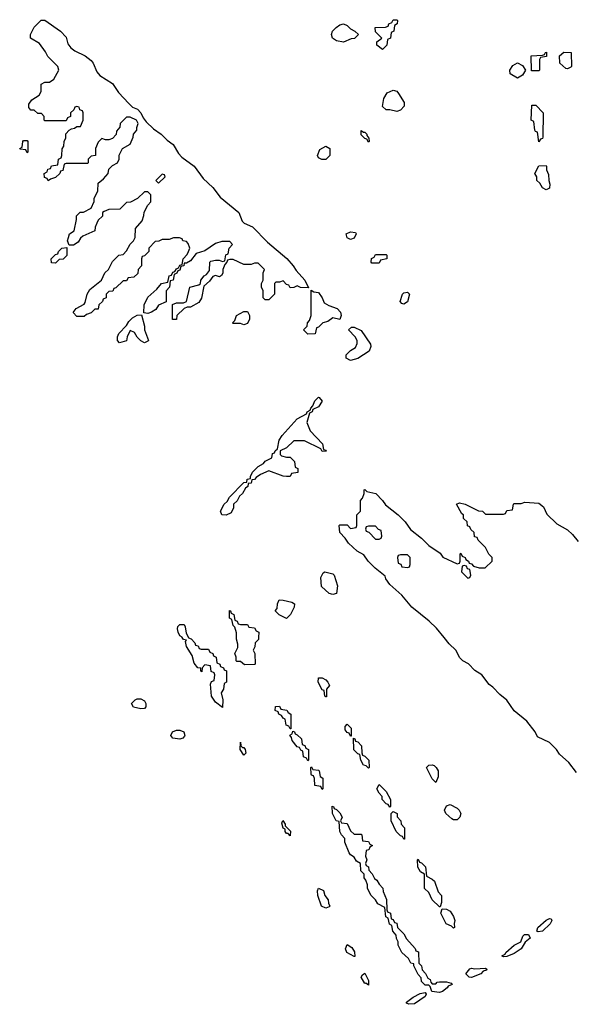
# Model space of a CAD drawing. Header units: inches. Extents: x 2722057 to 2913084, y 892730 to 1030005.
# Tile 128 of 231: x 2802508 to 2805635, y 1007938 to 1013474. Entities that reach past the tile are written whole.
import ezdxf

# ---------------------------------------------------------------- set-up
doc = ezdxf.new("R2010")
doc.units = ezdxf.units.IN
doc.header["$MEASUREMENT"] = 0
doc.layers.add('C8000', color=7, linetype='Continuous')
doc.layers.add('C8001', color=7, linetype='Continuous')

msp = doc.modelspace()

# ---------------------------------------------------------------- linework, layer by layer
at = {"layer": 'C8000', "color": 2, "elevation": 14}
for points in [[(2803457.1, 1010000), (2803458, 1009998), (2803472.7, 1009992.7), (2803494, 1009970), (2803498, 1009958), (2803512.7, 1009952.7), (2803518, 1009938), (2803530, 1009934), (2803570, 1009934), (2803578, 1009918), (2803594, 1009910), (2803598, 1009898), (2803614, 1009890), (2803618, 1009858), (2803634, 1009850), (2803638, 1009838), (2803654, 1009830), (2803658, 1009818), (2803672.7, 1009812.7), (2803672, 1009750), (2803658, 1009742), (2803654, 1009710), (2803642, 1009690), (2803652, 1009650), (2803650, 1009606), (2803610, 1009637.2), (2803587, 1009670), (2803582, 1009738), (2803587.3, 1009752.7), (2803602, 1009758), (2803606, 1009790), (2803602, 1009802), (2803586, 1009810), (2803582, 1009842), (2803550, 1009846), (2803534, 1009830), (2803532.7, 1009807.3), (2803528, 1009812), (2803528, 1009828), (2803510, 1009829), (2803490, 1009855.3), (2803479.3, 1009899.3), (2803446, 1009950), (2803442, 1009978), (2803446, 1009986), (2803430, 1009988.7), (2803423.2, 1010000)], [(2803852.3, 1010000), (2803851.6, 1009988.4), (2803834, 1009970), (2803831.6, 1009948.4), (2803822, 1009930), (2803832, 1009910), (2803834, 1009850), (2803830, 1009848), (2803772.7, 1009847.3), (2803750, 1009866), (2803730, 1009866), (2803726, 1009870), (2803726, 1009890), (2803718, 1009910), (2803736.4, 1009943.6), (2803736.4, 1009963.6), (2803728.4, 1009991.6), (2803728.1, 1010000)], [(2805642, 1009242), (2805597.5, 1009297.5), (2805545.2, 1009345.2), (2805528.7, 1009370), (2805488.7, 1009410), (2805422, 1009442), (2805408.7, 1009470), (2805362, 1009530), (2805290, 1009588.7), (2805250, 1009648.7), (2805210, 1009679), (2805170, 1009722), (2805150, 1009735.3), (2805108, 1009790), (2805070, 1009815.3), (2805032.7, 1009852.7), (2805002, 1009870), (2804985.6, 1009885.6), (2804962, 1009930), (2804925.6, 1009965.6), (2804897, 1010000)]]:
    msp.add_lwpolyline(points, dxfattribs=at)
for points in [[(2804230, 1009666), (2804226, 1009670), (2804222, 1009702), (2804210, 1009706), (2804188, 1009750), (2804190, 1009774), (2804210, 1009774), (2804230, 1009762), (2804242, 1009750), (2804251.1, 1009731.1), (2804234, 1009710), (2804234, 1009666)], [(2803190, 1009599), (2803149.2, 1009609.2), (2803138, 1009630), (2803158, 1009650), (2803170, 1009656), (2803190, 1009656), (2803210, 1009644.7), (2803218.8, 1009630), (2803218, 1009610), (2803210, 1009602)], [(2804030, 1009486), (2804022, 1009502), (2804008.4, 1009508.4), (2804002, 1009542), (2803990, 1009546), (2803982, 1009562), (2803966, 1009570), (2803962, 1009582), (2803946, 1009590), (2803947.3, 1009612.7), (2803970, 1009614), (2803978, 1009598), (2804011.6, 1009591.6), (2804018, 1009578), (2804034, 1009570), (2804034, 1009486)], [(2804370, 1009446), (2804362, 1009462), (2804350, 1009466), (2804340.4, 1009480.4), (2804340.4, 1009499.6), (2804350, 1009514), (2804374, 1009490), (2804374, 1009446)], [(2803410, 1009429.2), (2803370, 1009435.3), (2803359, 1009450), (2803368, 1009470), (2803390, 1009478.8), (2803410, 1009478.8), (2803432, 1009470), (2803438, 1009450), (2803435.3, 1009444.7), (2803426, 1009434)], [(2804130, 1009306), (2804122, 1009322), (2804106, 1009330), (2804102, 1009362), (2804090, 1009366), (2804082, 1009382), (2804070, 1009386), (2804040.4, 1009420.4), (2804038, 1009438), (2804028, 1009452), (2804042, 1009458), (2804046, 1009474), (2804054, 1009470), (2804058, 1009458), (2804070, 1009454), (2804094, 1009430), (2804098, 1009398), (2804112.7, 1009392.7), (2804118, 1009378), (2804134, 1009370), (2804134, 1009310)], [(2803762, 1009382), (2803770, 1009382), (2803776, 1009370), (2803781, 1009350), (2803770, 1009339), (2803749.5, 1009370), (2803750, 1009412), (2803752, 1009392)], [(2804470, 1009266), (2804458, 1009278), (2804443.1, 1009283.1), (2804428, 1009310), (2804422, 1009342), (2804410, 1009346), (2804388.7, 1009368.7), (2804386, 1009434), (2804394, 1009430), (2804398, 1009418), (2804410, 1009414), (2804431.3, 1009391.3), (2804432.7, 1009352.7), (2804438, 1009338), (2804450, 1009334), (2804472, 1009310), (2804474, 1009270)], [(2804210, 1009146), (2804202, 1009162), (2804168.4, 1009168.4), (2804167.3, 1009207.3), (2804162, 1009222), (2804150, 1009226), (2804147.3, 1009232.7), (2804146, 1009270), (2804150, 1009274), (2804158, 1009258), (2804190, 1009254), (2804194, 1009250), (2804198, 1009218), (2804214, 1009210), (2804214, 1009150)], [(2804850, 1009186), (2804830, 1009206), (2804798, 1009270), (2804810, 1009282), (2804830, 1009284.7), (2804839.8, 1009279.8), (2804852, 1009270), (2804862, 1009250), (2804863.6, 1009216.4)], [(2804590, 1009046), (2804582, 1009062), (2804570, 1009066), (2804548, 1009090), (2804547.3, 1009107.3), (2804530, 1009126), (2804518, 1009150), (2804530, 1009174), (2804570, 1009134), (2804594, 1009090), (2804594, 1009050)], [(2804390, 1008894), (2804430, 1008894), (2804434, 1008890), (2804438, 1008858), (2804470, 1008854), (2804478, 1008838), (2804494, 1008830), (2804478, 1008822), (2804472.7, 1008807.3), (2804458, 1008802), (2804454, 1008770), (2804462, 1008750), (2804454, 1008730), (2804458, 1008718), (2804471.6, 1008711.6), (2804472.7, 1008692.7), (2804491.6, 1008671.6), (2804504.7, 1008644.7), (2804516.9, 1008636.9), (2804530, 1008614), (2804551.6, 1008591.6), (2804552.7, 1008572.7), (2804572.7, 1008527.3), (2804574, 1008470), (2804578, 1008458), (2804594, 1008450), (2804598, 1008418), (2804610, 1008414), (2804618, 1008398), (2804630, 1008394), (2804634, 1008370), (2804670, 1008334), (2804685.4, 1008305.4), (2804732.7, 1008252.7), (2804738, 1008238), (2804752.7, 1008232.7), (2804754, 1008170), (2804770, 1008154), (2804772.7, 1008132.7), (2804791.6, 1008111.6), (2804804.7, 1008084.7), (2804818, 1008078), (2804822, 1008062), (2804830, 1008054), (2804850, 1008054), (2804858, 1008062), (2804870, 1008064.7), (2804910, 1008064.7), (2804936.9, 1008056.9), (2804942, 1008050), (2804919.8, 1008040.2), (2804914, 1008030), (2804886.8, 1008010), (2804870, 1008004.4), (2804828, 1008010), (2804818, 1008038), (2804810, 1008046), (2804790, 1008046), (2804770, 1008066), (2804767.3, 1008087.3), (2804750, 1008106), (2804726, 1008154), (2804726, 1008166), (2804708.9, 1008168.9), (2804695.3, 1008195.3), (2804658, 1008230), (2804638, 1008270), (2804638, 1008290), (2804628.4, 1008308.4), (2804627.3, 1008327.3), (2804608, 1008350), (2804602, 1008382), (2804588.4, 1008388.4), (2804582, 1008422), (2804568, 1008430), (2804562, 1008482), (2804523.1, 1008503.1), (2804510, 1008526), (2804486, 1008550), (2804466, 1008590), (2804466, 1008610), (2804456.4, 1008636.4), (2804446, 1008650), (2804446, 1008670), (2804428.4, 1008688.4), (2804426, 1008730), (2804403.1, 1008743.1), (2804390, 1008766), (2804370, 1008778), (2804362, 1008790), (2804338, 1008850), (2804338, 1008870), (2804318, 1008890), (2804308.9, 1008908.9), (2804306, 1008966), (2804288.9, 1008968.9), (2804268, 1009010), (2804267.3, 1009052.7), (2804274, 1009050), (2804278, 1009038), (2804290, 1009034), (2804310, 1009014), (2804322, 1008990), (2804314, 1008970), (2804318, 1008958), (2804350, 1008954), (2804370, 1008914)], [(2804950, 1008975.3), (2804940.2, 1008980.2), (2804906, 1009010), (2804898, 1009030), (2804910, 1009054), (2804930, 1009062), (2804970, 1009041), (2804981, 1009030), (2804991, 1009010), (2804984.7, 1008990), (2804970, 1008975.3)], [(2804670, 1008866), (2804662, 1008882), (2804650, 1008886), (2804626, 1008910), (2804598, 1008970), (2804598, 1009010), (2804610, 1009022), (2804632, 1009010), (2804632.7, 1008992.7), (2804652, 1008970), (2804654, 1008950), (2804674, 1008930), (2804674, 1008866)], [(2804030, 1008886), (2804018, 1008898), (2804010, 1008898), (2804002, 1008910), (2804002, 1008922), (2803990, 1008928), (2803983.1, 1008956.9), (2803988, 1008972), (2804002, 1008950), (2804002, 1008942), (2804031.6, 1008911.6)], [(2804870, 1008486), (2804830, 1008526), (2804810, 1008566), (2804786, 1008590), (2804786, 1008670), (2804763.1, 1008683.1), (2804748, 1008710), (2804746, 1008750), (2804750, 1008754), (2804758, 1008738), (2804770, 1008734), (2804791.3, 1008711.3), (2804798, 1008658), (2804830, 1008642), (2804842, 1008630), (2804862, 1008570), (2804882, 1008550), (2804882, 1008510), (2804874, 1008486)], [(2804230, 1008479), (2804206, 1008490), (2804185.2, 1008550), (2804184, 1008576), (2804188.7, 1008591.3), (2804218, 1008578), (2804224.7, 1008550), (2804244.7, 1008524.7), (2804246, 1008506), (2804254, 1008490), (2804250, 1008486)], [(2804950, 1008366), (2804938, 1008378), (2804908, 1008390), (2804878, 1008450), (2804886, 1008474), (2804910, 1008472), (2804930, 1008462), (2804950, 1008432), (2804956, 1008410), (2804952, 1008392), (2804954, 1008370)], [(2805425.6, 1008345.6), (2805419, 1008350), (2805423.7, 1008370), (2805470, 1008410.4), (2805490, 1008420.7), (2805498, 1008418), (2805502.8, 1008410), (2805494, 1008390), (2805450, 1008348.5)], [(2805230, 1008205.2), (2805222, 1008210), (2805239.3, 1008220.7), (2805244, 1008230), (2805290, 1008270.8), (2805328, 1008290), (2805339, 1008321), (2805348.7, 1008331.3), (2805372, 1008330), (2805380.7, 1008310), (2805352.2, 1008287.8), (2805330.8, 1008249.2), (2805290, 1008223.5), (2805250, 1008207.3)], [(2804390, 1008206), (2804349.2, 1008230), (2804341.2, 1008250), (2804350, 1008274), (2804376.9, 1008256.9), (2804392.7, 1008232.7), (2804394, 1008206)], [(2804470, 1008046), (2804456.4, 1008056.4), (2804450, 1008055.3), (2804429.3, 1008090), (2804436.4, 1008103.6), (2804450, 1008114), (2804471.6, 1008071.6)], [(2805050, 1008088.3), (2805038, 1008090), (2805018, 1008110), (2805042, 1008138), (2805050, 1008142), (2805070, 1008138), (2805130, 1008142), (2805136, 1008136), (2805134.8, 1008130), (2805115.5, 1008124.5), (2805102.8, 1008110)], [(2804698, 1007938), (2804684.7, 1007944.7), (2804684, 1007950), (2804721.5, 1007978.5), (2804762, 1007998), (2804790, 1008004.7), (2804795.9, 1007995.9), (2804790, 1007982.7), (2804730, 1007941.3)]]:
    msp.add_lwpolyline(points, close=True, dxfattribs=at)
at = {"layer": 'C8001', "color": 2, "elevation": 14}
for points in [[(2804132.7, 1011967.3), (2804088.9, 1011968.9), (2804070, 1011978), (2804050, 1011968), (2804030, 1011966), (2804022, 1011982), (2804010, 1011986), (2803990, 1012006), (2803970, 1011998), (2803950, 1011998), (2803942, 1011990), (2803942, 1011930), (2803910, 1011898), (2803890, 1011898), (2803878, 1011910), (2803878, 1011950), (2803868, 1011970), (2803868.9, 1011991.1), (2803878, 1012010), (2803878, 1012050), (2803886, 1012070), (2803850, 1012106), (2803830, 1012106), (2803810, 1012098), (2803770, 1012098), (2803710, 1012126), (2803690, 1012126), (2803678, 1012122), (2803674, 1012110), (2803662, 1012098), (2803652, 1012070), (2803652, 1012048), (2803643.6, 1012036.4), (2803632, 1012028), (2803610, 1012035.3), (2803594, 1012030), (2803576.9, 1012003.1), (2803543.6, 1011976.4), (2803531.1, 1011908.9), (2803516.9, 1011883.1), (2803470, 1011858), (2803450, 1011858), (2803434, 1011850), (2803392, 1011810), (2803390, 1011788), (2803368, 1011788), (2803367.3, 1011872.7), (2803390, 1011882), (2803430, 1011882), (2803446, 1011890), (2803466, 1011970), (2803516.4, 1011983.6), (2803526, 1011990), (2803528, 1012010), (2803545.6, 1012034.4), (2803559, 1012041), (2803576.4, 1012063.6), (2803578, 1012110), (2803584, 1012116), (2803610, 1012122), (2803630, 1012122), (2803650, 1012114), (2803662, 1012118), (2803668.7, 1012151.3), (2803682, 1012158), (2803686, 1012190), (2803706, 1012210), (2803690, 1012226), (2803646, 1012226), (2803610, 1012215.3), (2803550, 1012175.3), (2803501, 1012159), (2803470, 1012118), (2803446, 1012106), (2803434, 1012106), (2803432, 1012090), (2803414, 1012086), (2803410, 1012066), (2803398, 1012062), (2803392, 1012048), (2803378, 1012042), (2803371.1, 1012008.9), (2803354, 1012006), (2803351.3, 1011970), (2803332, 1011950), (2803332.7, 1011887.3), (2803290, 1011868), (2803274.8, 1011845.2), (2803250, 1011828.7), (2803230, 1011822), (2803206, 1011826), (2803208, 1011870), (2803230, 1011914), (2803280.4, 1011959.6), (2803306, 1011990), (2803342, 1011998), (2803350, 1012034), (2803362, 1012038), (2803370, 1012054), (2803382, 1012058), (2803390, 1012074), (2803402, 1012078), (2803410, 1012094), (2803422, 1012098), (2803428, 1012130), (2803450, 1012154), (2803458, 1012170), (2803466, 1012190), (2803456.4, 1012216.4), (2803447.3, 1012227.3), (2803426, 1012230), (2803422, 1012242), (2803407.3, 1012247.3), (2803372.7, 1012247.3), (2803350, 1012238), (2803310, 1012238), (2803291.6, 1012228.4), (2803270, 1012226), (2803234, 1012190), (2803234, 1012170), (2803210, 1012146), (2803198, 1012142), (2803194, 1012130), (2803194, 1012090), (2803174, 1012070), (2803172.7, 1012047.3), (2803150, 1012026), (2803118, 1012022), (2803110, 1012006), (2803090, 1012006), (2803050, 1011966), (2803038, 1011962), (2803031.6, 1011948.4), (2803010, 1011946), (2802994, 1011930), (2802994, 1011910), (2802978, 1011902), (2802974, 1011890), (2802954, 1011870), (2802950, 1011846), (2802930, 1011846), (2802910, 1011826), (2802883.6, 1011816.4), (2802870, 1011806), (2802830, 1011806), (2802808.4, 1011828.4), (2802826, 1011850), (2802870, 1011874), (2802876.4, 1011883.6), (2802888.4, 1011931.6), (2802903.1, 1011956.9), (2802968, 1012010), (2802988, 1012050), (2803008, 1012070), (2803030, 1012114), (2803066, 1012150), (2803090, 1012154), (2803110, 1012174), (2803128.9, 1012211.1), (2803148, 1012230), (2803158, 1012250), (2803160.4, 1012299.6), (2803196.4, 1012343.6), (2803207.3, 1012372.7), (2803208.4, 1012391.6), (2803228.4, 1012431.6), (2803246, 1012450), (2803246, 1012490), (2803230, 1012506), (2803210, 1012506), (2803171.3, 1012468.7), (2803131.6, 1012448.4), (2803110, 1012446), (2803071.6, 1012408.4), (2803010, 1012406), (2802983.6, 1012396.4), (2802974, 1012390), (2802974, 1012370), (2802950, 1012346), (2802942, 1012330), (2802932.7, 1012307.3), (2802930, 1012286), (2802863.6, 1012256.4), (2802850, 1012246), (2802836.9, 1012223.1), (2802810, 1012206), (2802786, 1012206), (2802778, 1012230), (2802782, 1012250), (2802789.2, 1012270.8), (2802814, 1012286), (2802828, 1012350), (2802828.4, 1012371.6), (2802848.4, 1012391.6), (2802867.3, 1012392.7), (2802910, 1012414), (2802927.3, 1012452.7), (2802928, 1012470), (2802948, 1012510), (2802950, 1012554), (2802980.4, 1012579.6), (2803006, 1012610), (2803010, 1012634), (2803030, 1012654), (2803058, 1012670), (2803068, 1012690), (2803068.4, 1012711.6), (2803086, 1012750), (2803130, 1012774), (2803147.3, 1012812.7), (2803148, 1012830), (2803167.3, 1012852.7), (2803167.3, 1012867.3), (2803175.3, 1012890), (2803166, 1012910), (2803130, 1012926), (2803110, 1012926), (2803074, 1012890), (2803072, 1012870), (2803052.7, 1012847.3), (2803051.6, 1012828.4), (2803030, 1012806), (2803010, 1012798), (2802990, 1012798), (2802970, 1012806), (2802950, 1012786), (2802934, 1012750), (2802934, 1012710), (2802910, 1012706), (2802894, 1012690), (2802894, 1012670), (2802890, 1012666), (2802770, 1012666), (2802758, 1012662), (2802750, 1012626), (2802738, 1012622), (2802734, 1012610), (2802710, 1012586), (2802682, 1012578), (2802668, 1012568), (2802662, 1012582), (2802647.3, 1012587.3), (2802646, 1012610), (2802662, 1012618), (2802667.3, 1012632.7), (2802682, 1012638), (2802687.3, 1012652.7), (2802722, 1012658), (2802726, 1012690), (2802742, 1012698), (2802746, 1012710), (2802747.3, 1012747.3), (2802756.4, 1012763.6), (2802758, 1012790), (2802768, 1012810), (2802768.4, 1012831.6), (2802787.3, 1012852.7), (2802800.4, 1012859.6), (2802816.4, 1012863.6), (2802830, 1012874), (2802850, 1012874), (2802866, 1012910), (2802866, 1012950), (2802862, 1012962), (2802847.3, 1012967.3), (2802842, 1012982), (2802830, 1012986), (2802818, 1012982), (2802812.7, 1012967.3), (2802794, 1012950), (2802794, 1012930), (2802778, 1012922), (2802770, 1012906), (2802650, 1012906), (2802646, 1012910), (2802646, 1012930), (2802630, 1012946), (2802610, 1012946), (2802590, 1012966), (2802570, 1012966), (2802560.4, 1012980.4), (2802560.4, 1012999.6), (2802576.4, 1013023.6), (2802618, 1013050), (2802628, 1013070), (2802628.7, 1013111.3), (2802650, 1013122), (2802676.4, 1013123.6), (2802700.4, 1013139.6), (2802728.7, 1013190), (2802722, 1013210), (2802666.3, 1013266.3), (2802653.6, 1013293.6), (2802620.4, 1013340.4), (2802568.7, 1013370), (2802568.7, 1013390), (2802590, 1013432), (2802629, 1013471), (2802650, 1013470.8), (2802737.3, 1013410), (2802770, 1013376), (2802779.1, 1013339.1), (2802795.5, 1013315.5), (2802818, 1013298), (2802877.3, 1013270), (2802910, 1013244), (2802922, 1013230), (2802941.6, 1013181.6), (2802959.8, 1013159.8), (2803030, 1013114.8), (2803064.7, 1013064.7), (2803122, 1013002), (2803142.5, 1012982.5), (2803170.7, 1012970), (2803190, 1012950.7), (2803202, 1012922), (2803220.4, 1012900.4), (2803260.7, 1012860.7), (2803304, 1012830), (2803337, 1012797), (2803371.4, 1012771.4), (2803401.1, 1012721.1), (2803421.1, 1012701.1), (2803490.2, 1012650.2), (2803540.6, 1012580.6), (2803594.9, 1012530), (2803636.2, 1012476.2), (2803741.6, 1012390), (2803760.7, 1012340.7), (2803770.6, 1012330.6), (2803817.3, 1012310), (2803902.3, 1012222.3), (2804011.3, 1012131.3), (2804047.7, 1012090), (2804063.7, 1012063.7), (2804113.4, 1012010)], [(2804330, 1013348), (2804290, 1013355.3), (2804268.7, 1013370), (2804262, 1013390), (2804268.7, 1013410), (2804289.3, 1013430.7), (2804310, 1013444.7), (2804330, 1013451.3), (2804350, 1013442), (2804370, 1013422), (2804394, 1013410), (2804414, 1013390), (2804391.3, 1013368.7), (2804372.7, 1013367.3)], [(2804550, 1013306), (2804518, 1013330), (2804518, 1013350), (2804546, 1013370), (2804510, 1013406), (2804508, 1013430), (2804567.3, 1013432.7), (2804582, 1013438), (2804586, 1013450), (2804602, 1013458), (2804610, 1013474), (2804630, 1013474), (2804634, 1013470), (2804632, 1013450), (2804618, 1013442), (2804614, 1013410), (2804598, 1013402), (2804594, 1013370), (2804578, 1013362), (2804574, 1013330)], [(2805430, 1013186), (2805387.3, 1013187.3), (2805386, 1013270), (2805450, 1013274), (2805462, 1013278), (2805466, 1013290), (2805471.6, 1013291.6), (2805472.7, 1013267.3), (2805438, 1013262), (2805434, 1013250), (2805434, 1013190)], [(2805590, 1013198), (2805580.4, 1013200.4), (2805548, 1013230), (2805546, 1013270), (2805570, 1013292), (2805611.3, 1013290), (2805614, 1013210), (2805610, 1013208)], [(2805310, 1013146), (2805268, 1013170), (2805266, 1013190), (2805283.1, 1013216.9), (2805310, 1013232), (2805336.9, 1013216.9), (2805354, 1013190), (2805338, 1013162)], [(2804630, 1012958), (2804590, 1012968), (2804570, 1012968), (2804550, 1012986), (2804558, 1013030), (2804576.4, 1013063.6), (2804610, 1013078), (2804630, 1013072), (2804639.8, 1013059.8), (2804671.6, 1013008.4), (2804671.6, 1012988.4), (2804650, 1012966)], [(2805430, 1012788), (2805422, 1012842), (2805410, 1012846), (2805407.3, 1012852.7), (2805402, 1012902), (2805386, 1012910), (2805390, 1012994), (2805412.7, 1012992.7), (2805454, 1012950), (2805452.7, 1012812.7), (2805450, 1012806), (2805438, 1012802)], [(2804442, 1012842), (2804450, 1012842), (2804462, 1012830), (2804462, 1012822), (2804472.7, 1012807.3), (2804474, 1012790), (2804470, 1012786), (2804462, 1012802), (2804450, 1012806), (2804430, 1012826), (2804428.7, 1012851.3)], [(2802550, 1012726), (2802542, 1012742), (2802510, 1012746), (2802508, 1012750), (2802522, 1012758), (2802526, 1012790), (2802530, 1012794), (2802550, 1012794), (2802554, 1012790), (2802554, 1012730)], [(2804230, 1012688), (2804208.4, 1012688.4), (2804190, 1012698), (2804184, 1012710), (2804196.4, 1012743.6), (2804230, 1012762), (2804254, 1012750), (2804254, 1012710)], [(2805470, 1012518), (2805449.1, 1012529.1), (2805434.6, 1012554.6), (2805418, 1012570), (2805418, 1012590), (2805406, 1012610), (2805430, 1012652), (2805470, 1012654), (2805472, 1012650), (2805472, 1012630), (2805483.6, 1012603.6), (2805484.7, 1012570), (2805491.6, 1012548.4), (2805490, 1012526)], [(2803310, 1012606), (2803274, 1012570), (2803290, 1012554), (2803326, 1012590), (2803322, 1012602)], [(2804370, 1012238), (2804350, 1012248), (2804346, 1012270), (2804370, 1012282), (2804398, 1012278), (2804402, 1012270), (2804390, 1012246)], [(2802710, 1012106), (2802687.3, 1012107.3), (2802686, 1012130), (2802710, 1012154), (2802722, 1012158), (2802726, 1012170), (2802746, 1012190), (2802774, 1012194), (2802772.7, 1012147.3), (2802752.7, 1012127.3), (2802730, 1012126)], [(2804490, 1012106), (2804486, 1012110), (2804488.4, 1012131.6), (2804502, 1012138), (2804510, 1012154), (2804570, 1012154), (2804574, 1012150), (2804574, 1012130), (2804538, 1012122), (2804530, 1012106)], [(2804310, 1011788), (2804270, 1011798), (2804242, 1011778), (2804214, 1011770), (2804190, 1011746), (2804178, 1011742), (2804170, 1011708), (2804130, 1011706), (2804106, 1011730), (2804126, 1011750), (2804128, 1011770), (2804138, 1011782), (2804148.4, 1011811.6), (2804147.3, 1011952.7), (2804163.6, 1011943.6), (2804190, 1011940.7), (2804210.6, 1011910), (2804221.4, 1011881.4), (2804246.8, 1011866.8), (2804294.8, 1011850), (2804313, 1011830), (2804317.3, 1011810)], [(2804670, 1011875.3), (2804658, 1011878), (2804648.7, 1011890), (2804662, 1011930), (2804670, 1011938), (2804690, 1011942), (2804702, 1011930), (2804690, 1011888)], [(2803770, 1011758), (2803750, 1011766), (2803710, 1011766), (2803706, 1011770), (2803718, 1011782), (2803728.9, 1011811.1), (2803770, 1011834), (2803790, 1011834), (2803802, 1011810), (2803802, 1011790), (2803790, 1011766)], [(2803210, 1011658), (2803190, 1011668), (2803168.9, 1011688.9), (2803154.6, 1011714.6), (2803130, 1011726), (2803112, 1011690), (2803110, 1011668.7), (2803070, 1011658), (2803058, 1011670), (2803058, 1011690), (2803066, 1011710), (2803110, 1011754), (2803123.1, 1011776.9), (2803143.1, 1011796.9), (2803170, 1011812), (2803194, 1011814), (2803211.1, 1011751.1), (2803211.3, 1011730), (2803232, 1011670), (2803230, 1011666)], [(2804370, 1011558), (2804346, 1011570), (2804346, 1011590), (2804370, 1011614), (2804398, 1011630), (2804407.3, 1011652.7), (2804408, 1011670), (2804395.3, 1011690), (2804358, 1011730), (2804375.3, 1011744.7), (2804390, 1011746), (2804430, 1011727.3), (2804482.8, 1011650), (2804483.6, 1011636.4), (2804474, 1011610), (2804410, 1011569)], [(2804210, 1011046), (2804202, 1011062), (2804110, 1011106), (2804050, 1011106), (2804010, 1011066), (2803974, 1011050), (2803974, 1011030), (2803982, 1011022), (2804010, 1011014), (2804030, 1011014), (2804054, 1010990), (2804058, 1010958), (2804074, 1010950), (2804072.7, 1010927.3), (2804038, 1010922), (2804030, 1010906), (2804010, 1010906), (2803990, 1010908), (2803910, 1010938), (2803863.6, 1010916.4), (2803839.6, 1010900.4), (2803830, 1010888), (2803814, 1010886), (2803810, 1010868), (2803794, 1010866), (2803792, 1010850), (2803779.6, 1010840.4), (2803762, 1010810), (2803744.7, 1010795.3), (2803730.9, 1010769.1), (2803712, 1010750), (2803711.1, 1010728.9), (2803698, 1010702), (2803670, 1010688.7), (2803646, 1010690), (2803638, 1010710), (2803658, 1010750), (2803675.3, 1010764.7), (2803688, 1010790), (2803770, 1010872), (2803786, 1010874), (2803788.9, 1010891.1), (2803806, 1010894), (2803806, 1010906), (2803818, 1010930), (2803850, 1010962), (2803880.4, 1010979.6), (2803890, 1010992), (2803926, 1011010), (2803930, 1011034), (2803942, 1011038), (2803946, 1011050), (2803958, 1011062), (2803968.7, 1011110), (2803984.7, 1011135.3), (2804069.3, 1011230.7), (2804122, 1011258), (2804126, 1011270), (2804142, 1011278), (2804146, 1011290), (2804158, 1011302), (2804169.1, 1011330.9), (2804190, 1011351.3), (2804194, 1011350), (2804210.7, 1011329.3), (2804190, 1011298), (2804158, 1011282), (2804154, 1011270), (2804138, 1011262), (2804124.7, 1011210), (2804142, 1011162), (2804212, 1011090), (2804218, 1011058), (2804230, 1011054), (2804232.7, 1011047.3)], [(2804510, 1010626), (2804470, 1010626), (2804458, 1010622), (2804454, 1010610), (2804458, 1010598), (2804472.7, 1010592.7), (2804510, 1010554), (2804530, 1010554), (2804542, 1010558), (2804546, 1010570), (2804542, 1010602), (2804527.3, 1010607.3)], [(2804690, 1010466), (2804650, 1010466), (2804638, 1010462), (2804634, 1010450), (2804638, 1010418), (2804652.7, 1010412.7), (2804658, 1010398), (2804690, 1010394), (2804702, 1010398), (2804706, 1010410), (2804706, 1010450)], [(2805010, 1010406), (2804998, 1010402), (2804994, 1010370), (2805030, 1010334), (2805042, 1010338), (2805046, 1010350), (2805042, 1010382), (2805027.3, 1010387.3), (2805022, 1010402)], [(2804270, 1010242), (2804250, 1010248), (2804207.3, 1010287.3), (2804203.1, 1010336.9), (2804216.4, 1010363.6), (2804226, 1010370), (2804270, 1010358), (2804278, 1010350), (2804296, 1010290), (2804290, 1010248)], [(2804010, 1010108), (2803967.3, 1010127.3), (2803946, 1010150), (2803956.4, 1010163.6), (2803958, 1010190), (2803968.4, 1010211.6), (2803991.1, 1010211.1), (2804039.6, 1010199.6), (2804054, 1010190), (2804052, 1010170), (2804032, 1010130)]]:
    msp.add_lwpolyline(points, close=True, dxfattribs=at)
for points in [[(2804897, 1010000), (2804852.9, 1010052.9), (2804812.7, 1010092.7), (2804714, 1010170), (2804658, 1010238), (2804590, 1010298), (2804569.2, 1010330), (2804564.7, 1010344.7), (2804508, 1010390), (2804468.7, 1010430), (2804444.7, 1010464.7), (2804406.3, 1010486.3), (2804358, 1010530), (2804339.3, 1010559.3), (2804309, 1010590), (2804306, 1010630), (2804310, 1010634), (2804350, 1010634), (2804370, 1010614), (2804402, 1010618), (2804406, 1010630), (2804406, 1010690), (2804426, 1010710), (2804426, 1010770), (2804436.4, 1010783.6), (2804446, 1010810), (2804446, 1010830), (2804450, 1010832), (2804462, 1010822), (2804512, 1010810), (2804550, 1010771.3), (2804567.1, 1010747.1), (2804638, 1010690), (2804678, 1010650), (2804706.8, 1010606.8), (2804770, 1010558), (2804810, 1010518), (2804874.4, 1010474.4), (2804890, 1010452), (2804970, 1010414), (2804982, 1010418), (2804986, 1010430), (2804986, 1010470), (2804990, 1010474), (2804998, 1010458), (2805014, 1010450), (2805018, 1010438), (2805034, 1010430), (2805038, 1010418), (2805050, 1010414), (2805062, 1010402), (2805092.7, 1010392.7), (2805127.3, 1010392.7), (2805166, 1010430), (2805166, 1010450), (2805148.4, 1010468.4), (2805130, 1010506), (2805087.3, 1010547.3), (2805082, 1010562), (2805067.3, 1010567.3), (2805066, 1010590), (2805047.3, 1010607.3), (2805042, 1010622), (2805027.3, 1010627.3), (2805026, 1010650), (2805006, 1010670), (2805006, 1010690), (2804996.4, 1010696.4), (2804966, 1010750), (2804982, 1010758), (2805014, 1010750), (2805090, 1010712), (2805111.6, 1010711.6), (2805130, 1010694), (2805230, 1010694), (2805242, 1010698), (2805250, 1010714), (2805282, 1010718), (2805286, 1010750), (2805290, 1010754), (2805330, 1010754), (2805350, 1010762), (2805430, 1010754.9), (2805455.8, 1010735.8), (2805474.4, 1010694.4), (2805530, 1010638.8), (2805590, 1010604.9), (2805619.3, 1010579.3), (2805650, 1010541)], [(2803728.1, 1010000), (2803727.3, 1010027.3), (2803718, 1010058), (2803708.4, 1010068.4), (2803702, 1010102), (2803688, 1010110), (2803688.4, 1010151.6), (2803694, 1010150), (2803698, 1010138), (2803714, 1010130), (2803718, 1010098), (2803732.7, 1010092.7), (2803738, 1010078), (2803750, 1010074), (2803790, 1010074), (2803798, 1010058), (2803830, 1010054), (2803838, 1010038), (2803854, 1010030), (2803852.3, 1010000)], [(2803423.2, 1010000), (2803422, 1010002), (2803409.3, 1010010), (2803399, 1010030), (2803395.3, 1010050), (2803398, 1010062), (2803410, 1010074), (2803432.7, 1010072.7), (2803439.6, 1010059.6), (2803445.4, 1010025.4), (2803457.1, 1010000)]]:
    msp.add_lwpolyline(points, dxfattribs=at)

doc.saveas('drawing.dxf')
